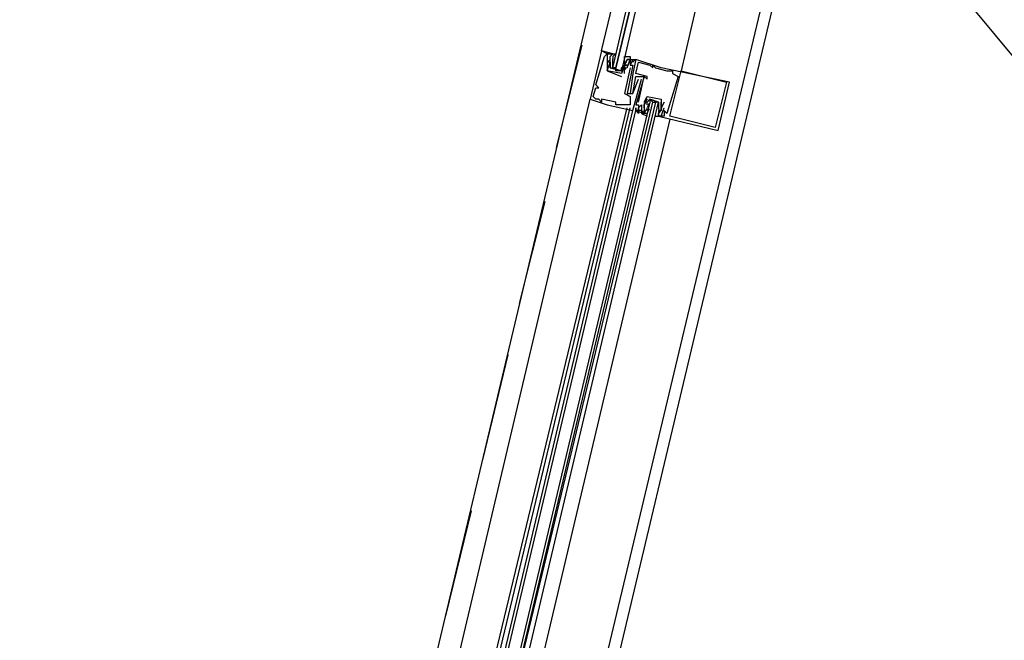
# Model space of a CAD drawing. Header units: feet. Extents: x -79 to 198, y -22 to 181.
# Tile 245 of 256: x 113.33 to 117.96, y 137.13 to 140.04. Entities that reach past the tile are written whole.
import ezdxf

# ---------------------------------------------------------------- set-up
doc = ezdxf.new("R2010")
doc.units = ezdxf.units.FT
doc.layers.add('A-LINEA', color=7, linetype='CONTINUOUS')

msp = doc.modelspace()

# ---------------------------------------------------------------- linework, layer by layer
at = {"layer": 'A-LINEA'}
for p, q in [((140.7504, 112.4542), (100.776, 160.6287)), ((117.8667, 144.3111), (114.9067, 131.8311)), ((116.7867, 143.3644), (115.0533, 136.0711)), ((117.5467, 143.1778), (115.8133, 135.8978)), ((115.9733, 139.9244), (115.8533, 139.4444)), ((116.0667, 139.8978), (116.0667, 139.8978)), ((116.08, 139.8711), (116.08, 139.8711)), ((116.0933, 139.8844), (116.0933, 139.8844)), ((116.1067, 139.8711), (116.1067, 139.8711)), ((116.1067, 139.8578), (116.1067, 139.8578)), ((116.1199, 139.848), (116.1188, 139.8598)), ((116.1192, 139.8426), (116.119, 139.8609)), ((116.12, 139.8844), (116.12, 139.8844)), ((116.12, 139.8711), (116.12, 139.8711)), ((116.12, 139.8711), (116.12, 139.8578)), ((116.12, 139.8578), (116.12, 139.8578)), ((116.1733, 139.8578), (116.1733, 139.8578)), ((116.1733, 139.8444), (116.1733, 139.8578)), ((116.1836, 139.8537), (116.1752, 139.8375)), ((116.1867, 139.8578), (116.1867, 139.8578)), ((116.2, 139.8578), (116.2, 139.8578)), ((116.2133, 139.8578), (116.2133, 139.8578)), ((116.2267, 139.8578), (116.2267, 139.8578)), ((116.2267, 139.8578), (116.2267, 139.8578)), ((116.0933, 139.8444), (116.0933, 139.8444)), ((116.0933, 139.8444), (116.0933, 139.8444)), ((116.0933, 139.8044), (116.0933, 139.8044)), ((116.0933, 139.8044), (116.0933, 139.8044)), ((116.1067, 139.8444), (116.1067, 139.8444)), ((116.1191, 139.8288), (116.1186, 139.8492)), ((116.1199, 139.8213), (116.1188, 139.8332)), ((116.12, 139.8311), (116.12, 139.8311)), ((116.1333, 139.8178), (116.1333, 139.8044)), ((116.16, 139.8444), (116.16, 139.8444)), ((116.16, 139.8178), (116.16, 139.8178)), ((116.1714, 139.8283), (116.1617, 139.8103)), ((116.1733, 139.8444), (116.1733, 139.8444)), ((116.1733, 139.8311), (116.1733, 139.8311)), ((116.1733, 139.8311), (116.1733, 139.8311)), ((116.1733, 139.7911), (116.1733, 139.8178)), ((116.1733, 139.8178), (116.1733, 139.8178)), ((116.1818, 139.8467), (116.1756, 139.8365)), ((116.1818, 139.82), (116.1756, 139.8099)), ((116.1867, 139.8311), (116.1867, 139.8311)), ((116.1867, 139.8311), (116.1867, 139.8311)), ((116.1867, 139.8178), (116.1867, 139.8178)), ((116.2, 139.8444), (116.2, 139.8444)), ((116.2, 139.8311), (116.2, 139.8311)), ((116.2, 139.8311), (116.2, 139.8311)), ((116.2, 139.8178), (116.2, 139.8178)), ((116.2133, 139.8444), (116.2133, 139.8444)), ((116.2133, 139.8311), (116.2133, 139.8311)), ((116.24, 139.8444), (116.24, 139.8444)), ((116.2933, 139.8311), (116.2933, 139.8311)), ((116.3067, 139.8311), (116.3067, 139.8311)), ((116.3067, 139.8178), (116.3067, 139.8178)), ((116.32, 139.8178), (116.32, 139.8178)), ((116.3467, 139.8178), (116.3467, 139.8178)), ((116.3733, 139.8044), (116.3733, 139.8044)), ((116.4, 139.8044), (116.4, 139.8044)), ((116.44, 139.8044), (116.44, 139.8044)), ((116.16, 139.7911), (116.16, 139.7911)), ((116.16, 139.7911), (116.16, 139.7911)), ((116.16, 139.7778), (116.16, 139.7778)), ((116.1733, 139.7911), (116.1733, 139.7911)), ((116.2133, 139.7911), (116.2133, 139.7911)), ((116.2267, 139.7911), (116.2267, 139.7911)), ((116.2267, 139.7778), (116.2267, 139.7778)), ((116.24, 139.7644), (116.24, 139.7644)), ((116.2533, 139.7644), (116.2533, 139.7644)), ((116.2667, 139.7778), (116.2667, 139.7778)), ((116.2667, 139.7778), (116.2667, 139.7778)), ((116.28, 139.7778), (116.28, 139.7778)), ((116.28, 139.7644), (116.28, 139.7644)), ((116.4, 139.7911), (116.4, 139.7911)), ((116.4267, 139.7778), (116.4267, 139.7778)), ((116.04, 139.7378), (116.04, 139.7378)), ((116.04, 139.7244), (116.04, 139.7244)), ((116.0533, 139.7244), (116.0533, 139.7244)), ((116.6533, 139.7511), (116.6533, 139.7511)), ((116.6667, 139.7511), (116.6667, 139.7511)), ((115.2533, 136.4578), (116.0133, 139.6711)), ((116.0133, 139.6711), (116.0133, 139.6711)), ((116.0267, 139.6844), (116.0267, 139.6844)), ((116.04, 139.6711), (116.04, 139.6711)), ((116.0533, 139.6711), (116.0533, 139.6711)), ((116.0667, 139.6711), (116.0667, 139.6711)), ((116.1733, 139.6978), (116.1733, 139.6978)), ((116.1867, 139.6978), (116.1867, 139.6978)), ((116.2, 139.6978), (116.2, 139.6978)), ((116.2, 139.6844), (116.2, 139.6844)), ((116.2133, 139.6978), (116.2133, 139.6978)), ((116.2133, 139.6978), (116.2133, 139.6978)), ((116.28, 139.6844), (116.28, 139.6844)), ((116.28, 139.6844), (116.28, 139.6844)), ((116.3333, 139.6578), (116.2933, 139.6711)), ((116.3467, 139.6711), (116.3467, 139.6711)), ((116.3467, 139.6711), (116.3467, 139.6711)), ((115.4133, 136.4178), (116.1867, 139.6311)), ((115.4267, 136.4044), (116.2, 139.6311)), ((116.0667, 139.6578), (116.0667, 139.6578)), ((116.0933, 139.6444), (116.0933, 139.6444)), ((116.1333, 139.6578), (116.1333, 139.6578)), ((116.1333, 139.6444), (116.1333, 139.6444)), ((116.1467, 139.6444), (116.1467, 139.6444)), ((116.16, 139.6444), (116.16, 139.6444)), ((116.2, 139.6444), (116.2, 139.6444)), ((116.2267, 139.6444), (116.2267, 139.6444)), ((116.2267, 139.6311), (116.2267, 139.6311)), ((116.24, 139.6578), (116.24, 139.6578)), ((116.24, 139.6444), (116.24, 139.6444)), ((116.24, 139.6444), (116.24, 139.6444)), ((116.24, 139.6311), (116.24, 139.6311)), ((116.24, 139.6311), (116.24, 139.6311)), ((116.2533, 139.6444), (116.2533, 139.6444)), ((116.2533, 139.6444), (116.2533, 139.6444)), ((116.2667, 139.6578), (116.2667, 139.6578)), ((116.2667, 139.6444), (116.2667, 139.6444)), ((116.2667, 139.6444), (116.2667, 139.6444)), ((116.2667, 139.6444), (116.2667, 139.6444)), ((116.2667, 139.6311), (116.2667, 139.6311)), ((116.2667, 139.6311), (116.2667, 139.6311)), ((116.2697, 139.6085), (116.2781, 139.6247)), ((116.28, 139.6578), (116.28, 139.6578)), ((116.28, 139.6311), (116.28, 139.6311)), ((116.28, 139.6178), (116.28, 139.6311)), ((116.282, 139.6339), (116.2916, 139.6519)), ((116.2848, 139.6422), (116.2911, 139.6524)), ((116.2848, 139.6155), (116.2911, 139.6257)), ((116.3067, 139.6578), (116.32, 139.6578)), ((116.3333, 139.6444), (116.3333, 139.6444)), ((116.3342, 139.6334), (116.3348, 139.613)), ((116.3467, 139.6311), (116.3467, 139.6311)), ((116.3467, 139.6311), (116.3467, 139.6311)), ((116.3468, 139.6409), (116.3478, 139.6291)), ((116.36, 139.6578), (116.36, 139.6578)), ((116.36, 139.6311), (116.36, 139.6311)), ((115.4533, 136.4044), (116.2133, 139.6178)), ((115.4667, 136.4044), (116.2267, 139.6178)), ((116.3867, 139.5778), (115.6267, 136.3644)), ((116.2133, 139.6178), (116.2133, 139.6178)), ((116.2267, 139.6178), (116.2267, 139.6178)), ((116.2267, 139.6178), (116.2267, 139.6178)), ((116.2267, 139.6178), (116.2267, 139.6178)), ((116.2267, 139.6178), (116.2267, 139.6178)), ((116.2267, 139.6178), (116.2267, 139.6178)), ((116.24, 139.6178), (116.24, 139.6178)), ((116.24, 139.6178), (116.24, 139.6178)), ((116.2533, 139.6178), (116.2533, 139.6178)), ((116.2667, 139.6178), (116.2667, 139.6178)), ((116.2667, 139.6044), (116.2667, 139.6044)), ((116.28, 139.6044), (116.28, 139.6044)), ((116.32, 139.6044), (116.32, 139.6044)), ((116.3333, 139.6178), (116.3333, 139.6178)), ((116.3333, 139.6178), (116.3333, 139.6044)), ((116.3333, 139.6178), (116.3333, 139.6178)), ((116.3333, 139.6044), (116.3333, 139.6044)), ((116.3333, 139.5911), (116.3333, 139.5911)), ((116.3335, 139.6143), (116.3345, 139.6024)), ((116.3341, 139.6063), (116.3344, 139.588)), ((116.3467, 139.6178), (116.3467, 139.6178)), ((116.3467, 139.5911), (116.3467, 139.5911)), ((116.36, 139.6178), (116.36, 139.6178)), ((116.36, 139.5911), (116.36, 139.5911)), ((116.3733, 139.6044), (116.3733, 139.6044)), ((116.3867, 139.5911), (116.3867, 139.5911)), ((116.6, 139.5378), (116.6, 139.5378)), ((116.6133, 139.5244), (116.6133, 139.5244)), ((115.8, 139.1911), (115.68, 138.7111)), ((115.6267, 138.4711), (115.5067, 137.9778)), ((115.4533, 137.7378), (115.3333, 137.2444))]:
    msp.add_line(p, q, dxfattribs=at)
for points in [[(117.2533, 143.2444), (116.8267, 141.4711), (116.44, 139.8044)], [(116.0933, 139.8844), (116.0933, 139.8844), (116.0667, 139.8978), (116.4667, 141.5644)], [(116.56, 141.5378), (116.16, 139.8044), (116.1467, 139.8044), (116.1333, 139.8044), (116.1333, 139.8178), (116.5467, 141.5378), (116.1333, 139.8178), (116.12, 139.8178), (116.52, 141.5378)], [(116.0667, 139.8978), (116.0133, 139.6711), (116.0933, 139.6444), (116.2133, 139.6178), (116.2533, 139.7644)], [(116.1067, 139.8711), (116.12, 139.8844), (116.0667, 139.8978)], [(116.0933, 139.8844), (116.0933, 139.8844), (116.0667, 139.8978)], [(116.0933, 139.8844), (116.0933, 139.8844), (116.0667, 139.8978)], [(116.0267, 139.6844), (116.04, 139.7244), (116.0533, 139.7244), (116.04, 139.7378), (116.08, 139.8711), (116.0933, 139.8844), (116.0933, 139.8444), (116.0933, 139.8444), (116.0933, 139.8044), (116.0933, 139.8044), (116.16, 139.7778)], [(116.1733, 139.8578), (116.1733, 139.8711), (116.2, 139.8711), (116.2, 139.8578), (116.1867, 139.8578), (116.1733, 139.8311), (116.1733, 139.8178), (116.16, 139.8044), (116.1067, 139.8178), (116.1067, 139.8444), (116.1067, 139.8711), (116.12, 139.8844), (116.0933, 139.8844), (116.1067, 139.8844), (116.1333, 139.8844), (116.12, 139.8711)], [(116.1733, 139.8444), (116.1733, 139.8311), (116.1867, 139.8311), (116.1733, 139.8311), (116.16, 139.7911), (116.0933, 139.8044), (116.1067, 139.8444), (116.0933, 139.8444), (116.1067, 139.8578)], [(116.1867, 139.8178), (116.2, 139.8578), (116.2, 139.8444), (116.2, 139.8311), (116.2, 139.8311)], [(116.1867, 139.8578), (116.2267, 139.8578), (116.2133, 139.8444), (116.2133, 139.8578), (116.2, 139.8311), (116.2133, 139.8311), (116.1867, 139.6978), (116.2133, 139.6978), (116.24, 139.7644), (116.24, 139.7644)], [(116.3333, 139.5911), (116.6133, 139.5244), (116.6667, 139.7511), (116.3467, 139.8178), (116.2267, 139.8578), (116.2133, 139.7911), (116.2, 139.6978)], [(116.2, 139.8178), (116.1733, 139.6978), (116.2, 139.6844), (116.2, 139.6444), (116.16, 139.6444), (116.1467, 139.6444), (116.1333, 139.6444), (116.1333, 139.6578), (116.0667, 139.6711), (116.0667, 139.6578), (116.0533, 139.6711), (116.04, 139.6711), (116.0267, 139.6844)], [(116.1067, 139.8444), (116.1067, 139.8311), (116.1067, 139.8178), (116.16, 139.8044), (116.16, 139.8178), (116.1733, 139.8311)], [(116.24, 139.6578), (116.2667, 139.7778), (116.28, 139.7644), (116.28, 139.7778), (116.2267, 139.7911), (116.24, 139.8444), (116.2933, 139.8311), (116.3067, 139.8178), (116.3067, 139.8311), (116.32, 139.8178), (116.3733, 139.8044), (116.4, 139.8044), (116.4, 139.7911), (116.4267, 139.7778), (116.3733, 139.6044), (116.36, 139.6178), (116.36, 139.5911), (116.3467, 139.5911), (116.36, 139.6311)], [(116.6533, 139.7511), (116.6, 139.5378), (116.3867, 139.5911), (116.44, 139.8044), (116.6533, 139.7511)], [(116.2133, 139.6978), (116.2267, 139.7778), (116.2667, 139.7778), (116.2267, 139.6444), (116.24, 139.6444), (116.24, 139.6311), (116.24, 139.6178), (116.2267, 139.6178), (116.2267, 139.6311), (116.2267, 139.6178), (116.2667, 139.6044), (116.2667, 139.6178), (116.2667, 139.6178)], [(115.56, 136.3778), (116.3333, 139.6578), (116.32, 139.6578), (115.5333, 136.3911), (116.3067, 139.6578), (116.2933, 139.6711), (116.2933, 139.6578), (115.52, 136.3911)], [(116.28, 139.6711), (116.2667, 139.6444), (116.2667, 139.6178), (116.2667, 139.6044), (116.2533, 139.6178), (116.2533, 139.6044), (116.28, 139.5911), (116.28, 139.6044), (116.2667, 139.6044)], [(116.2667, 139.6578), (116.28, 139.6844), (116.28, 139.6844), (116.3467, 139.6711), (116.3467, 139.6711)], [(116.2667, 139.6311), (116.2667, 139.6444), (116.2667, 139.6311), (116.2667, 139.6444), (116.28, 139.6844), (116.3467, 139.6711), (116.3467, 139.6311)], [(116.28, 139.6444), (116.28, 139.6578), (116.2933, 139.6711), (116.3333, 139.6578), (116.3333, 139.6444), (116.3333, 139.6311)], [(116.2533, 139.6444), (116.2533, 139.6178), (116.24, 139.6178), (116.24, 139.6311), (116.2533, 139.6444)], [(116.32, 139.5911), (116.3467, 139.5911), (116.3333, 139.5911), (116.3333, 139.6044), (116.3467, 139.6178), (116.3467, 139.6311), (116.3467, 139.6578)], [(116.3467, 139.6311), (116.3467, 139.6178), (116.3333, 139.6178)], [(116.36, 139.6578), (116.3467, 139.6311), (116.3467, 139.6311)], [(116.24, 139.6178), (116.24, 139.6044), (116.2267, 139.6178)], [(116.24, 139.6178), (116.24, 139.6044), (116.2267, 139.6178)], [(116.24, 139.6178), (116.24, 139.6044), (116.2267, 139.6178)]]:
    msp.add_lwpolyline(points, dxfattribs=at)

doc.saveas('drawing.dxf')
